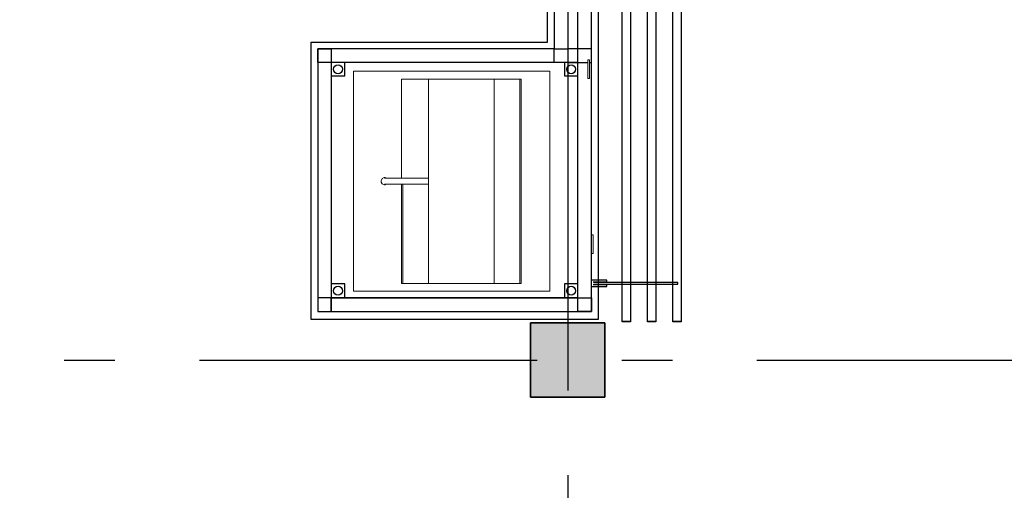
# Model space of a CAD drawing. Header units: millimetres. Extents: x -285236 to 84130, y -470 to 79511.
# Tile 116 of 192: x 8336 to 11250, y 32118 to 33509. Entities that reach past the tile are written whole.
import ezdxf

# ---------------------------------------------------------------- set-up
doc = ezdxf.new("R2010")
doc.units = ezdxf.units.MM
doc.linetypes.add('NLRS_stramien', pattern=[1650, 1000, -250, 150, -250])
doc.layers.add('XREF', color=254, linetype='Continuous')

msp = doc.modelspace()

# ---------------------------------------------------------------- hatches: boundary and pattern name
at = {"layer": 'XREF'}
msp.add_hatch(color=256, dxfattribs=at).paths.add_polyline_path([(10067.8696, 32392.6047), (10067.8696, 32612.6047), (9847.8696, 32612.6047), (9847.8696, 32392.6047)])

# ---------------------------------------------------------------- linework, layer by layer
at = {"layer": 'XREF', "linetype": 'NLRS_stramien'}
for p, q in [((9957.8696, 77962.7572), (9957.8696, 8370.0218)), ((-47232.6128, 32502.6047), (64223.889, 32502.6047))]:
    msp.add_line(p, q, dxfattribs=at)
at = {"layer": 'XREF', "lineweight": 18}
for p, q in [((10016.7307, 33335.4691), (10016.7307, 33390.4691)), ((10021.7307, 33390.4691), (10016.7307, 33390.4691)), ((10021.7307, 33390.4691), (10021.7307, 33335.4691)), ((9545.7932, 32728.7051), (9545.7932, 33333.5946)), ((9739.9339, 33333.5946), (9739.9339, 32729.1855)), ((9816.1066, 33333.5946), (9816.1066, 32729.1855)), ((10021.7307, 33335.4691), (10016.7307, 33335.4691)), ((9415.6455, 33040.4555), (9545.7932, 33040.4555)), ((9545.7932, 33022.4705), (9415.6455, 33022.4705)), ((9465.3673, 33022.4705), (9465.3673, 32728.7051)), ((9469.6003, 32728.7051), (9469.6003, 33022.4705)), ((10028.3269, 32817.5375), (10028.3269, 32872.5375)), ((10033.3269, 32872.5375), (10028.3269, 32872.5375)), ((10033.3269, 32872.5375), (10033.3269, 32817.5375)), ((10033.3269, 32817.5375), (10028.3269, 32817.5375)), ((9469.6003, 32733.5655), (9469.6003, 32729.1855)), ((9545.7932, 32733.5655), (9545.7932, 32729.1855))]:
    msp.add_line(p, q, dxfattribs=at)
at = {"layer": 'XREF', "lineweight": 35}
for p, q in [((9847.8696, 32612.6047), (9847.8696, 32392.6047)), ((10067.8696, 32612.6047), (9847.8696, 32612.6047)), ((10067.8696, 32392.6047), (10067.8696, 32612.6047)), ((9847.8696, 32392.6047), (10067.8696, 32392.6047))]:
    msp.add_line(p, q, dxfattribs=at)
at = {"layer": 'XREF', "flags": 128}
for points in [[(10143.4909, 40622.6047), (10143.4909, 32616.5019), (10118.3559, 32616.5019), (10118.3559, 40622.6047)], [(10218.367, 40622.6047), (10218.367, 32616.5019), (10193.4965, 32616.5019), (10193.4965, 40622.6047)], [(10293.243, 34098.5919), (10293.243, 32616.5019), (10268.3725, 32616.5019), (10268.3725, 34098.5919)], [(10293.5952, 34098.5919), (10293.5952, 32616.0574), (10268.4591, 32616.0574), (10268.4591, 34098.5919)], [(10032.8967, 32734.081), (10073.9065, 32734.081), (10073.9065, 32739.108), (10027.8696, 32739.108)], [(10034.4841, 32727.2019), (10283.7182, 32727.2019), (10283.7182, 32732.2289), (10034.4841, 32732.2289)], [(10027.8696, 32720.0583), (10073.9065, 32720.0583), (10073.9065, 32725.0853), (10032.8967, 32725.0853)]]:
    msp.add_lwpolyline(points, dxfattribs=at)
for points in [[(10143.8371, 32616.0574), (10118.4364, 32616.0574), (10118.4364, 40622.6047), (10143.8371, 40622.6047)], [(10218.7162, 40622.6047), (10218.7162, 32616.0574), (10193.5801, 32616.0574), (10193.5801, 40622.6047)], [(10047.8696, 35472.6047), (10047.8696, 32622.6047), (9197.8696, 32622.6047), (9197.8696, 33442.6047), (9897.8696, 33442.6047), (9897.8696, 35252.6047), (9197.8696, 35252.6047), (9197.8696, 35472.6047)]]:
    msp.add_lwpolyline(points, close=True, dxfattribs=at)
at = {"layer": 'XREF', "linetype": 'Continuous', "flags": 128}
for points in [[(9217.8696, 32646.6892), (10027.8696, 32646.6892), (10027.8696, 35452.6047), (9217.8696, 35452.6047), (9217.8696, 35272.6047), (9917.8696, 35272.6047), (9917.8696, 33422.6047), (9217.8696, 33422.6047)], [(9217.8696, 32686.6892), (9217.8696, 32646.6892), (9257.8696, 32646.6892), (9257.8696, 32686.6892), (9987.8696, 32686.6892), (9987.8696, 35412.6047), (9257.8696, 35412.6047), (9257.8696, 35312.6047), (9957.8696, 35312.6047), (9957.8696, 33382.6047), (9257.8696, 33382.6047), (9257.8696, 32686.6892)], [(9217.8696, 33422.6047), (9257.8696, 33422.6047), (9257.8696, 33382.6047), (9217.8696, 33382.6047)], [(9917.8696, 33422.6047), (9957.8696, 33422.6047), (9957.8696, 33382.6047), (9917.8696, 33382.6047)], [(9257.8696, 33342.6047), (9297.8696, 33342.6047), (9297.8696, 33382.6047), (9257.8696, 33382.6047)], [(9947.8696, 33342.6047), (9987.8696, 33342.6047), (9987.8696, 33382.6047), (9947.8696, 33382.6047)], [(9257.8696, 32687.5953), (9297.8696, 32687.5953), (9297.8696, 32727.5953), (9257.8696, 32727.5953)], [(9947.8696, 32687.5953), (9987.8696, 32687.5953), (9987.8696, 32727.5953), (9947.8696, 32727.5953)], [(9257.8696, 32686.6892), (9257.8696, 32646.6892), (9987.8696, 32646.6892), (9987.8696, 32686.6892), (10027.8696, 32686.6892), (10027.8696, 32646.6892), (9987.8696, 32646.6892), (9987.8696, 32686.6892)]]:
    msp.add_lwpolyline(points, close=True, dxfattribs=at)
for points in [[(10027.8696, 33422.6047), (9957.8696, 33422.6047), (9957.8696, 33382.6047), (10016.7307, 33382.6047)], [(10021.7307, 33382.6047), (10027.8696, 33382.6047), (10027.8696, 33422.6047)]]:
    msp.add_lwpolyline(points, dxfattribs=at)
at = {"layer": 'XREF', "lineweight": 18, "flags": 128}
msp.add_lwpolyline([(9904.978, 32705.9144), (9323.8104, 32705.9144), (9323.8104, 33356.8657), (9904.978, 33356.8657)], close=True, dxfattribs=at)
for points in [[(9465.3673, 32733.5655), (9465.3673, 32729.1855), (9820.3395, 32729.1855), (9820.3395, 33333.5946), (9465.3673, 33333.5946), (9465.3673, 33040.4555)], [(9421.9848, 33022.4705), (9417.7518, 33020.3642), (9414.5923, 33020.3642), (9408.253, 33023.5237), (9405.0733, 33028.8301), (9405.0733, 33033.063), (9408.253, 33039.4023), (9414.5923, 33042.5618), (9417.7518, 33042.5618), (9421.9848, 33040.4555)]]:
    msp.add_lwpolyline(points, dxfattribs=at)
at = {"layer": 'XREF', "linetype": 'Continuous'}
for centre in [(9277.8696, 33362.6047), (9967.8696, 33362.6047), (9277.8696, 32707.5953), (9967.8696, 32707.5953)]:
    msp.add_circle(centre, 13.2114, dxfattribs=at)

doc.saveas('drawing.dxf')
